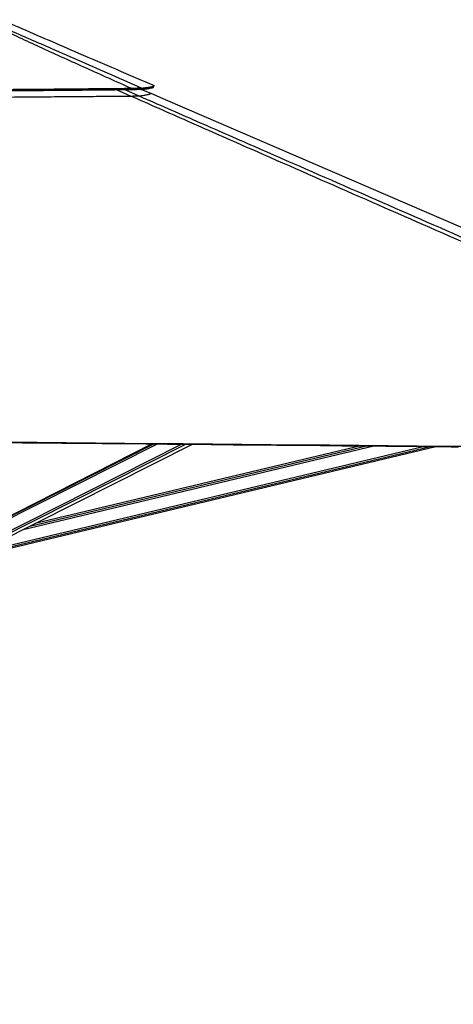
# Paper-space layout 'Surface plate' of a CAD drawing. Header units: millimetres. Extents: x 65420 to 443956, y 26941 to 406945.
# Tile 23 of 71: x 173241 to 204394, y 111674 to 182466. Entities that reach past the tile are written whole.
import ezdxf

# ---------------------------------------------------------------- set-up
doc = ezdxf.new("R2010")
doc.units = ezdxf.units.MM
doc.layers.add('COMPONENT_GEOMETRY', color=7, linetype='Continuous')
doc.styles.add('SLDTEXTSTYLE1', font='TXT', dxfattribs={"width": 0.75})
doc.dimstyles.new('SLDDIMSTYLE0', dxfattribs={"dimtxt": 2500, "dimasz": 165.1, "dimexe": 0, "dimexo": 0.0625, "dimgap": 625, "dimtad": 0, "dimtih": 1, "dimtoh": 1, "dimdec": 0, "dimlfac": 0.02, "dimrnd": 1e-09, "dimzin": 12, "dimdsep": 46, "dimtxsty": 'SLDTEXTSTYLE1', "dimsah": 1, "dimcen": 0.09, "dimadec": 0, "dimazin": 3, "dimtfac": 1, "dimtdec": 0, "dimtofl": 0, "dimtmove": 0, "dimatfit": 3, "dimfxl": 1, "dimfrac": 2, "dimtolj": 1, "dimtzin": 12, "dimarcsym": 0})

# ---------------------------------------------------------------- blocks, each defined once
blk = doc.blocks.new('_D_12')
at = {"layer": 'COMPONENT_GEOMETRY', "color": 7, "ltscale": 50}
for p, q in [((239590, 151446), (252465, 151446)), ((252307, 151446), (252307, 98062)), ((252307, 40710), (252307, 94093)), ((98713, 40710), (252465, 40710))]:
    blk.add_line(p, q, dxfattribs=at)
for points in [[(252307, 151446), (252281, 151281), (252332, 151281)], [(252307, 40710), (252332, 40875), (252281, 40875)]]:
    blk.add_solid(points, dxfattribs=at)
at = {"layer": 'COMPONENT_GEOMETRY', "color": 7, "ltscale": 50, "insert": (248612, 97316), "char_height": 2500, "attachment_point": 1, "style": 'SLDTEXTSTYLE1'}
blk.add_mtext('2215', dxfattribs=at)

psp = doc.layouts.new('Surface plate')

# ---------------------------------------------------------------- linework, layer by layer
at = {"color": 7, "linetype": 'Continuous', "lineweight": 25, "ltscale": 50}
for p, q in [((182862.95, 177630.78), (182902.64, 177722.58)), ((182902.39, 177722.68), (182902.64, 177722.58)), ((182000.64, 177458.54), (182664.48, 177171.83)), ((182840.56, 151961.04), (169995.16, 145486.86)), ((182760.13, 151961.78), (170093.34, 145543.52)), ((170535.3, 144315.55), (185653.59, 151935.29)), ((171504.32, 144221.61), (203148.98, 151775.6)), ((197755.88, 151824.73), (174347.18, 146236.76))]:
    psp.add_line(p, q, dxfattribs=at)
at = {"color": 8, "linetype": 'Continuous', "lineweight": 25, "ltscale": 50}
for p, q in [((181212.25, 176978.04), (180190.24, 177433.6)), ((180784.26, 177439.3), (181807.1, 176990.27)), ((169897.66, 145304.98), (183099.21, 151958.67)), ((169913.75, 145421.07), (182888.81, 151960.6)), ((170102.48, 144496), (184876.84, 151942.4)), ((170177.29, 144380.15), (185176.06, 151939.66)), ((171453.09, 144435.69), (202235.74, 151783.92)), ((171481.67, 144316.05), (202746.08, 151779.27)), ((173490.31, 145804.9), (198673.14, 151816.37)), ((173967.68, 146045.49), (198162.13, 151821.03))]:
    psp.add_line(p, q, dxfattribs=at)
at = {"color": 7, "linetype": 'Continuous', "lineweight": 25, "ltscale": 50, "flags": 128}
for points in [[(182862.13, 177629.44), (182881.95, 177675.33), (182901.77, 177721.22)], [(182664.48, 177171.83), (183703.27, 176723.2), (205074.22, 167493.41), (238023.08, 153263.31), (238283.65, 153150.78)], [(167659.53, 152100.47), (179167.47, 151994.71), (182301.79, 151965.98), (183868.95, 151951.62), (187003.27, 151922.93), (188570.42, 151908.6), (191704.74, 151879.95), (193271.9, 151865.64), (196406.22, 151837.04), (197973.38, 151822.75), (199540.54, 151808.46), (201891.28, 151787.05), (204242.01, 151765.66), (204767.31, 151760.88)], [(167659.55, 152146.33), (168184.84, 152141.5), (170286.02, 152122.16), (172387.21, 152102.84), (174488.39, 152083.53), (178690.75, 152044.96), (180791.93, 152025.69), (182893.11, 152006.43), (184994.3, 151987.19), (187095.48, 151967.96), (189196.67, 151948.75), (191297.85, 151929.55), (193399.03, 151910.36), (195500.21, 151891.19), (197601.39, 151872.02), (199702.58, 151852.88), (201803.76, 151833.74), (203904.95, 151814.62), (206006.13, 151795.51)]]:
    psp.add_lwpolyline(points, dxfattribs=at)
at = {"color": 7, "linetype": 'Continuous', "lineweight": 25, "ltscale": 50}
for points, knots in [([(181241.26, 177536.79), (180171.56, 178014.21), (178566.99, 178730.36), (176441.11, 179690.4), (174898.44, 180394.29), (173653.15, 180971.25), (172702.46, 181419.7), (171987.81, 181762.64), (171272.68, 182112.73), (170813.2, 182346.97), (170583.36, 182464.15)], [0, 0, 0, 0, 0.29364541, 0.44047578, 0.58730528, 0.72248434, 0.79009155, 0.8576976, 0.92881888, 1, 1, 1, 1]), ([(170679.6, 182465.72), (170714.57, 182451.98), (171025.39, 182329.89), (171598.7, 182095.47), (172653.75, 181648.16), (173948.05, 181088.63), (175704.13, 180319.9), (177672.38, 179457.84), (179850.46, 178501.99), (181297.09, 177867.41), (182020.4, 177550.12)], [0, 0, 0, 0, 0.0085003, 0.07555448, 0.142618, 0.27803645, 0.4134652, 0.60897424, 0.8044871, 1, 1, 1, 1]), ([(172029.18, 182418.6), (172395.32, 182260.48), (174207.5, 181477.87), (177831.9, 179912.54), (181090.16, 178505.35), (182902.39, 177722.68)], [0, 0, 0, 0, 0.10101954, 0.49999255, 1, 1, 1, 1]), ([(182020.4, 177550.12), (182047.89, 177553.04), (182100.52, 177558.64), (182172.17, 177566.65), (182234.71, 177573.89), (182282.87, 177579.69), (182319.21, 177584.19), (182345.77, 177587.55), (182370.54, 177590.76), (182397.87, 177594.36), (182431, 177598.85), (182468.63, 177604.14), (182506.68, 177609.73), (182542.23, 177615.17), (182575.37, 177620.5), (182606.15, 177625.68), (182634.74, 177630.74), (182692.33, 177641.46), (182767.6, 177657.81), (182840.41, 177679.73), (182886.41, 177700.8), (182896.3, 177714.64), (182901.01, 177721.23)], [0, 0, 0, 0, 0.051583, 0.09874894, 0.14144263, 0.17961134, 0.20126947, 0.22111396, 0.23913788, 0.25795116, 0.28491564, 0.31861659, 0.3515331, 0.38365716, 0.41498171, 0.44549875, 0.47520429, 0.50412533, 0.63449809, 0.7621487, 0.88682888, 1, 1, 1, 1]), ([(167623.02, 177327.41), (168389.55, 177333.07), (169916.4, 177344.33), (172192.28, 177362.38), (174039.42, 177377.79), (175460.77, 177390.14), (176461.64, 177399), (177447.35, 177407.93), (178417.47, 177416.86), (179371.66, 177425.8), (180309.78, 177434.71), (180929.23, 177440.7), (181236.42, 177443.67)], [0, 0, 0, 0, 0.16816578, 0.3349689, 0.49995018, 0.57454889, 0.6481445, 0.72069709, 0.79218046, 0.86256957, 0.93184782, 1, 1, 1, 1]), ([(167623.07, 177419.13), (168389.89, 177424.79), (169917.32, 177436.07), (172194.06, 177454.24), (174041.89, 177469.84), (175463.76, 177482.35), (176464.98, 177491.35), (177451.03, 177500.41), (178421.47, 177509.49), (179375.96, 177518.6), (180314.36, 177527.67), (180933.99, 177533.76), (181241.26, 177536.79)], [0, 0, 0, 0, 0.16816406, 0.33496858, 0.49995282, 0.57455156, 0.64814811, 0.72070078, 0.79218408, 0.86257239, 0.93185015, 1, 1, 1, 1]), ([(181212.25, 176978.04), (181250.54, 176978.4), (181327.06, 176979.11), (181437.46, 176980.38), (181539.71, 176981.85), (181625.85, 176983.39), (181692.62, 176984.97), (181746.66, 176986.64), (181787.03, 176988.43), (181800.41, 176989.66), (181807.1, 176990.27)], [0, 0, 0, 0, 0.123833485, 0.247513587, 0.372697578, 0.497744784, 0.607812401, 0.7179774, 0.858868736, 1, 1, 1, 1]), ([(181236.42, 177443.67), (181237.23, 177459.19), (181238.84, 177490.22), (181240.45, 177521.27), (181241.26, 177536.79)], [0, 0, 0, 0, 0.49998543, 1, 1, 1, 1]), ([(181236.42, 177443.67), (181283.08, 177445.76), (181374.09, 177449.83), (181504.98, 177454.87), (181626.1, 177458.74), (181722.56, 177460.95), (181795.31, 177461.88), (181850.15, 177462.01), (181902.8, 177461.41), (181950.83, 177459.85), (181973.31, 177457.84), (181984.85, 177456.81)], [0, 0, 0, 0, 0.1266334, 0.24700367, 0.37537547, 0.50136216, 0.58468896, 0.66920691, 0.75566728, 0.8745539, 1, 1, 1, 1]), ([(181241.26, 177536.79), (181289.23, 177539.22), (181382.92, 177543.98), (181517.73, 177549.75), (181642.86, 177554.12), (181742.93, 177556.47), (181818.82, 177557.33), (181876.32, 177557.26), (181931.88, 177556.28), (181983.08, 177554.1), (182007.75, 177551.47), (182020.4, 177550.12)], [0, 0, 0, 0, 0.12619306, 0.24652052, 0.37518035, 0.50160335, 0.58520255, 0.66991589, 0.75644682, 0.87515012, 1, 1, 1, 1]), ([(181807.1, 176990.27), (181869.4, 176997.75), (181994, 177012.69), (182156.69, 177035), (182299.48, 177057.18), (182422.36, 177079.76), (182522.96, 177102.65), (182598.32, 177125.89), (182648.31, 177148.97), (182659.09, 177164.21), (182664.48, 177171.83)], [0, 0, 0, 0, 0.12086964, 0.24173842, 0.36268401, 0.48362905, 0.6126607, 0.74169223, 0.87084611, 1, 1, 1, 1]), ([(181984.85, 177456.81), (182012.22, 177459.78), (182064.63, 177465.45), (182135.98, 177473.57), (182198.23, 177480.91), (182246.2, 177486.78), (182282.35, 177491.34), (182308.8, 177494.75), (182333.46, 177497.99), (182360.65, 177501.65), (182393.64, 177506.19), (182431.09, 177511.55), (182468.96, 177517.2), (182504.33, 177522.72), (182537.3, 177528.09), (182567.95, 177533.34), (182596.39, 177538.44), (182653.69, 177549.27), (182728.59, 177565.75), (182801.05, 177587.81), (182846.82, 177608.98), (182856.69, 177622.84), (182861.39, 177629.44)], [0, 0, 0, 0, 0.05158128, 0.09874477, 0.14143636, 0.17960387, 0.20126022, 0.2211044, 0.23912799, 0.25793127, 0.28489368, 0.3185918, 0.35150508, 0.38362606, 0.41494711, 0.44546139, 0.47516381, 0.50407621, 0.63443131, 0.76206462, 0.88672738, 1, 1, 1, 1]), ([(181984.85, 177456.81), (181990.78, 177472.36), (182002.63, 177503.46), (182014.48, 177534.57), (182020.4, 177550.12)], [0, 0, 0, 0, 0.49998271, 1, 1, 1, 1]), ([(167623.21, 176868.82), (168207.35, 176873.11), (169375.61, 176881.67), (171126.95, 176894.92), (172877.08, 176908.48), (174634.51, 176922.47), (176398.41, 176936.86), (178087.03, 176951), (179691.9, 176964.72), (180705.44, 176973.6), (181212.25, 176978.04)], [0, 0, 0, 0, 0.12839342, 0.25678625, 0.38529252, 0.51379853, 0.64429913, 0.77483259, 0.88740707, 1, 1, 1, 1]), ([(239312.36, 151494.09), (239289.38, 151504.14), (231106.27, 155083.44), (219363.35, 160220.67), (202748.27, 167497.84), (192925.65, 171807.46), (185302.16, 175165.5), (182575.55, 176373.86), (181212.25, 176978.04)], [0, 0, 0, 0, 0.001184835, 0.42204787, 0.605663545, 0.858561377, 0.929280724, 1, 1, 1, 1])]:
    psp.add_open_spline(points, degree=3, knots=knots, dxfattribs=at)
at = {"color": 8, "linetype": 'Continuous', "lineweight": 25, "ltscale": 50}
psp.add_open_spline([(181807.1, 176990.27), (183188.2, 176384.54), (185950.38, 175173.07), (193623.29, 171811.73), (209731.9, 164762.95), (225769.92, 157750.81), (236900.49, 152884.9), (238218.04, 152308.91)], degree=3, knots=[0, 0, 0, 0, 0.07319952, 0.14639913, 0.40755123, 0.92987052, 1, 1, 1, 1], dxfattribs=at)

# ---------------------------------------------------------------- dimensions: what is measured, and where the dimension line sits
at = {"layer": 'COMPONENT_GEOMETRY', "color": 7, "ltscale": 50}
dim = psp.add_linear_dim(base=(252306.67, 40709.55), p1=(239526.37, 151445.89), p2=(98649.72, 40709.55), angle=90, dimstyle='SLDDIMSTYLE0', dxfattribs=at)
dim.commit()
dim.dimension.update_dxf_attribs({"geometry": '_D_12', "text_midpoint": (252306.67, 96077.72), "dimtype": 160})

doc.saveas('drawing.dxf')
